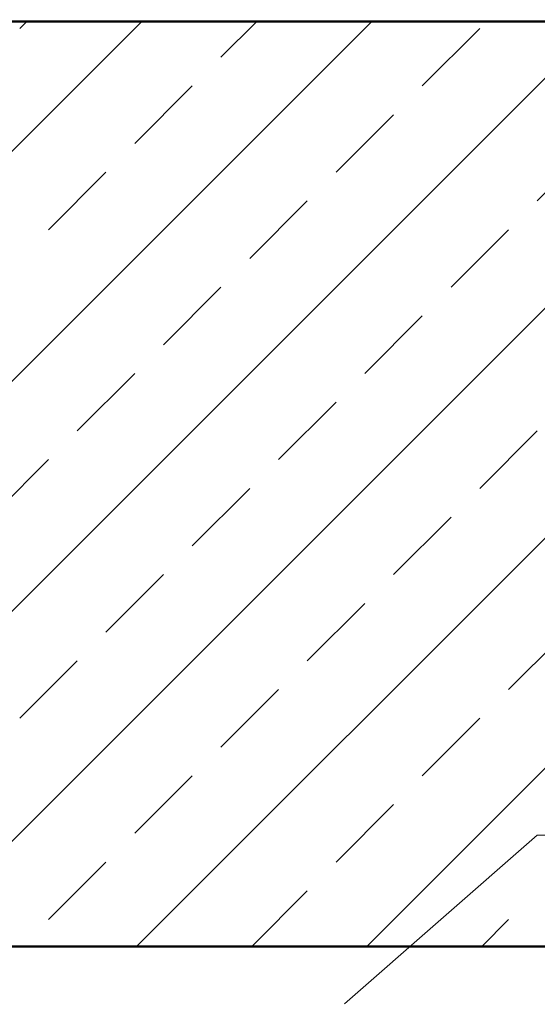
# Model space of a CAD drawing. Header units: millimetres. Extents: x -7161 to 110057, y -144197 to 43481.
# Tile 16 of 30: x 51206 to 52217, y -351 to 1572. Entities that reach past the tile are written whole.
import ezdxf

# ---------------------------------------------------------------- set-up
doc = ezdxf.new("R2010")
doc.units = ezdxf.units.MM
for name, color, linetype, lineweight in [('Каркас', 130, 'Continuous', 50), ('Обмерные чертежи _09_02_2026_ 3 эт_dwg', 8, 'Continuous', 9), ('Штриховка', 7, 'Continuous', 9)]:
    doc.layers.add(name, color=color, linetype=linetype, lineweight=lineweight)

# ---------------------------------------------------------------- blocks, each defined once
blk = doc.blocks.new('Обмерные чертежи _09_02_2026_ 3 эт_dwg-2039254-Cхема демонтажа сборных ребристых плит перекрытия 3 этажа в осях _Г-Ж_1-3 и Г-Ж_10-12_')
at = {"lineweight": 9, "flags": 128}
blk.add_lwpolyline([(-545533.9, -149573.5), (-545157.8, -149244.4), (-544257.8, -149244.4)], dxfattribs=at)
at = {"layer": 'Каркас', "flags": 128}
for points in [[(-549214, -147355.2), (-541940.3, -147355.2), (-541940.3, -147655.2), (-549214, -147655.2)], [(-549214, -149461.4), (-541940.3, -149461.4), (-541940.3, -149761.4), (-549214, -149761.4)]]:
    blk.add_lwpolyline(points, close=True, dxfattribs=at)
at = {"layer": 'Штриховка'}
for p, q in [((-546837.7, -149461.4), (-545031.5, -147655.2)), ((-546388.7, -149461.4), (-544582.5, -147655.2)), ((-546168, -147669.1), (-546154, -147655.2)), ((-545939.7, -149461.4), (-544133.5, -147655.2)), ((-545775.1, -147725.2), (-545705, -147655.2)), ((-545490.6, -149461.4), (-543684.5, -147655.2)), ((-545382.2, -147781.3), (-545269.9, -147669.1)), ((-545943.4, -147893.6), (-545831.2, -147781.3)), ((-545550.6, -147949.7), (-545438.3, -147837.5)), ((-545157.7, -148005.8), (-545045.4, -147893.6)), ((-546111.8, -148062), (-545999.6, -147949.7)), ((-545718.9, -148118.1), (-545606.7, -148005.8)), ((-545326.1, -148174.2), (-545213.8, -148062)), ((-545887.3, -148286.5), (-545775.1, -148174.2)), ((-545494.4, -148342.6), (-545382.2, -148230.4)), ((-546055.7, -148454.9), (-545943.4, -148342.6)), ((-545662.8, -148511), (-545550.6, -148398.7)), ((-545269.9, -148567.1), (-545157.7, -148454.9)), ((-546224.1, -148623.2), (-546111.8, -148511)), ((-545831.2, -148679.4), (-545718.9, -148567.1)), ((-545438.3, -148735.5), (-545326.1, -148623.2)), ((-545999.6, -148847.7), (-545887.3, -148735.5)), ((-545606.7, -148903.9), (-545494.4, -148791.6)), ((-545213.8, -148960), (-545101.5, -148847.7)), ((-546168, -149016.1), (-546055.7, -148903.9)), ((-545775.1, -149072.3), (-545662.8, -148960)), ((-545382.2, -149128.4), (-545269.9, -149016.1)), ((-545943.4, -149240.6), (-545831.2, -149128.4)), ((-545550.6, -149296.8), (-545438.3, -149184.5)), ((-546111.8, -149409), (-545999.6, -149296.8)), ((-545715.2, -149461.4), (-545606.7, -149352.9)), ((-545266.1, -149461.4), (-545213.8, -149409))]:
    blk.add_line(p, q, dxfattribs=at)
at = {"layer": 'Штриховка', "flags": 128}
for points in [[(-547735.7, -149461.4), (-547063.4, -148789), (-545929.5, -147655.2)], [(-547286.7, -149461.4), (-547063.4, -149238.1), (-545480.5, -147655.2)]]:
    blk.add_lwpolyline(points, dxfattribs=at)

msp = doc.modelspace()

# ---------------------------------------------------------------- block references
at = {"layer": 'Обмерные чертежи _09_02_2026_ 3 эт_dwg', "color": 7}
msp.add_blockref('Обмерные чертежи _09_02_2026_ 3 эт_dwg-2039254-Cхема демонтажа сборных ребристых плит перекрытия 3 этажа в осях _Г-Ж_1-3 и Г-Ж_10-12_', (597374.3, 149223.7), dxfattribs=at)

doc.saveas('drawing.dxf')
